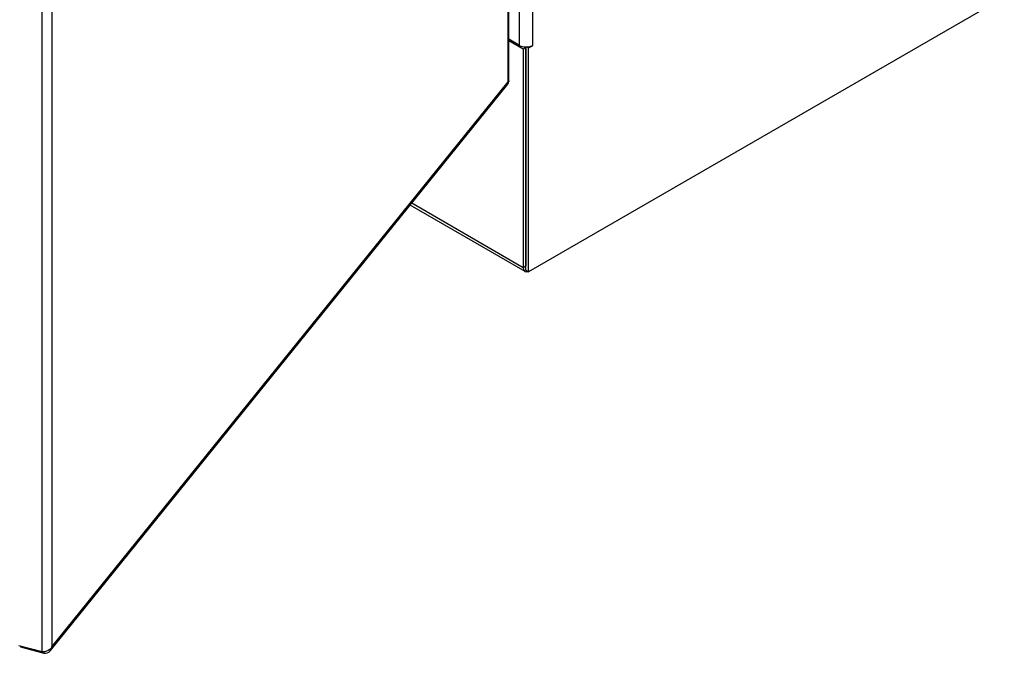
# Model space of a CAD drawing. Extents: x 807 to 1172, y 30 to 260.
# Tile 196 of 214: x 1133 to 1155, y 168 to 182. Entities that reach past the tile are written whole.
import ezdxf

# ---------------------------------------------------------------- set-up
doc = ezdxf.new("R2010")
doc.units = 0
doc.header["$LTSCALE"] = 4
doc.header["$MEASUREMENT"] = 0
doc.layers.get('0').update_dxf_attribs({"linetype": 'CONTINUOUS'})

msp = doc.modelspace()

# ---------------------------------------------------------------- linework, layer by layer
for p, q in [((1143.546, 181.014), (1143.546, 224.561)), ((1143.53, 180.991), (1143.53, 224.502)), ((1144.073, 224.211), (1144.073, 181.808)), ((1133.079, 168.215), (1133.079, 211.855)), ((1133.301, 211.837), (1133.301, 168.326)), ((1154.653, 182.893), (1143.989, 176.736)), ((1143.781, 181.808), (1143.781, 182.726)), ((1143.781, 181.808), (1143.546, 181.944)), ((1143.865, 181.724), (1143.546, 181.908)), ((1143.927, 181.76), (1143.865, 181.724)), ((1143.865, 181.724), (1143.865, 176.834)), ((1143.902, 181.774), (1143.927, 181.76)), ((1143.927, 176.772), (1143.927, 181.773)), ((1143.927, 181.76), (1143.927, 176.87)), ((1143.989, 181.749), (1143.946, 181.774)), ((1144.073, 181.798), (1143.989, 181.749)), ((1143.989, 176.736), (1143.989, 181.749)), ((1144.064, 181.803), (1144.073, 181.798)), ((1133.268, 168.247), (1143.52, 180.941)), ((1133.301, 168.326), (1143.53, 180.991)), ((1143.908, 176.739), (1141.329, 178.228)), ((1141.367, 178.276), (1143.865, 176.834)), ((1143.865, 176.834), (1143.927, 176.87)), ((1143.927, 176.772), (1143.989, 176.736)), ((1133.079, 168.215), (1132.559, 168.355)), ((1132.597, 168.345), (1132.597, 168.329)), ((1132.597, 168.329), (1133.116, 168.189)), ((1133.116, 168.217), (1133.116, 168.189))]:
    msp.add_line(p, q)
for centre, major_axis, start_param, end_param in [((1143.927, 181.893), (-0.207, 0), 0.785398, 2.356194), ((1144.073, 181.803), (0.00331, 0.00572), 3.926991, 7.068583), ((1144.011, 176.918), (-0.103, -0.179), 5.497787, 6.90474)]:
    msp.add_ellipse(centre, major_axis=major_axis, ratio=0.57735, start_param=start_param, end_param=end_param)
for points in [[(1143.53, 180.991), (1143.534, 180.971), (1143.53, 180.953), (1143.52, 180.941)], [(1143.546, 181.014), (1143.546, 181.006), (1143.54, 180.997), (1143.53, 180.991)]]:
    msp.add_open_spline(points, degree=3)
for points in [[(1133.301, 168.326), (1133.279, 168.286), (1133.234, 168.252), (1133.182, 168.234), (1133.148, 168.221), (1133.111, 168.215), (1133.079, 168.215)], [(1133.116, 168.189), (1133.17, 168.184), (1133.223, 168.201), (1133.258, 168.236), (1133.281, 168.26), (1133.296, 168.291), (1133.301, 168.326)]]:
    msp.add_open_spline(points, degree=3, knots=[0, 0, 0, 0, 0.935327, 0.935327, 0.935327, 1.570796, 1.570796, 1.570796, 1.570796])

doc.saveas('drawing.dxf')
